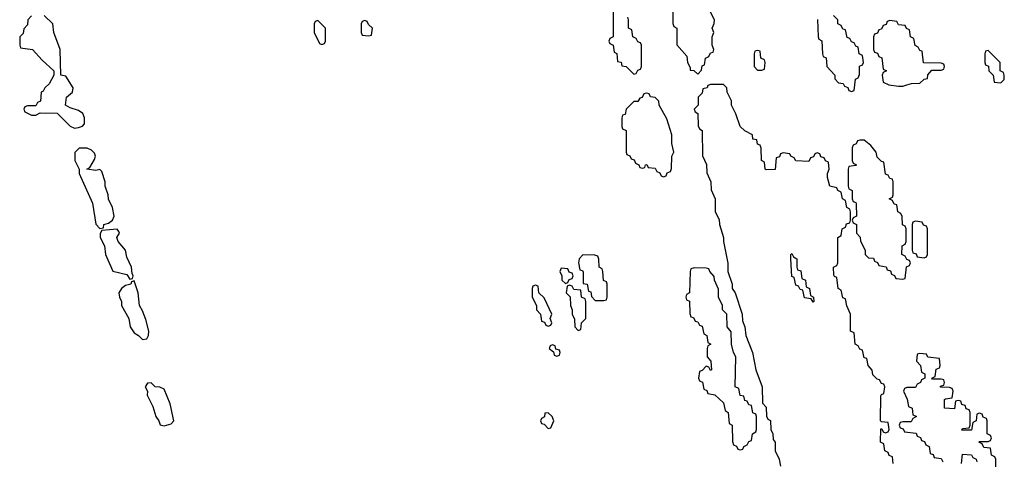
# Model space of a CAD drawing. Header units: inches. Extents: x 2710028 to 2964570, y 496606 to 722708.
# Tile 120 of 228: x 2830954 to 2835566, y 667690 to 669750. Entities that reach past the tile are written whole.
import ezdxf

# ---------------------------------------------------------------- set-up
doc = ezdxf.new("R2010")
doc.units = ezdxf.units.IN
doc.header["$MEASUREMENT"] = 0
doc.layers.add('C8636', color=7, linetype='Continuous')

msp = doc.modelspace()

# ---------------------------------------------------------------- linework, layer by layer
at = {"layer": 'C8636', "color": 6}
for points in [[(2834014, 669830), (2834012.7, 669732.7), (2834018, 669718), (2834032, 669710), (2834032.7, 669632.7), (2834079.6, 669579.6), (2834082, 669550), (2834094, 669526), (2834094, 669514), (2834111.6, 669511.6), (2834130, 669494), (2834147.3, 669512.7), (2834150, 669534), (2834162, 669538), (2834166, 669570), (2834182, 669578), (2834190, 669594), (2834202, 669598), (2834206, 669610), (2834198, 669630), (2834198, 669670), (2834206, 669690), (2834198, 669710), (2834207.3, 669732.7), (2834208, 669750), (2834188.4, 669788.4)], [(2831010, 669768), (2830992, 669750), (2830990, 669726), (2830972.7, 669707.3), (2830970, 669686), (2830954, 669670), (2830954, 669630), (2830958, 669618), (2831014, 669610), (2831059.6, 669559.6), (2831114, 669510), (2831114, 669490), (2831092, 669450), (2831072, 669430), (2831064.7, 669415.3), (2831054, 669410), (2831052, 669368), (2831038, 669362), (2831030, 669346), (2830990, 669346), (2830978, 669342), (2830974, 669330), (2830978, 669318), (2831010, 669302), (2831030, 669302), (2831050, 669314), (2831130, 669312), (2831191.1, 669251.1), (2831210, 669242), (2831230, 669244.7), (2831248.9, 669251.1), (2831258, 669262), (2831257.2, 669290), (2831249, 669310), (2831230, 669325.2), (2831190, 669337.2), (2831169.2, 669349.2), (2831173.2, 669386.8), (2831202, 669410), (2831204, 669430), (2831170, 669486), (2831146, 669490), (2831144, 669610), (2831114, 669690), (2831109, 669730), (2831068, 669770)], [(2833734, 669790), (2833734, 669670), (2833718, 669662), (2833714, 669650), (2833718, 669638), (2833734, 669630), (2833738, 669598), (2833751.6, 669591.6), (2833754, 669554), (2833771.1, 669551.1), (2833774, 669534), (2833794, 669530), (2833830, 669494), (2833842, 669498), (2833850, 669514), (2833862, 669518), (2833866, 669530), (2833866, 669630), (2833862, 669642), (2833850, 669646), (2833842, 669662), (2833826, 669670), (2833822, 669702), (2833806, 669710), (2833806, 669750), (2833802, 669762)], [(2834691.6, 669751.6), (2834694, 669670), (2834698, 669658), (2834711.6, 669651.6), (2834714, 669590), (2834718, 669578), (2834731.6, 669571.6), (2834734, 669530), (2834772, 669490), (2834772.7, 669472.7), (2834790, 669454), (2834811.6, 669451.6), (2834818, 669438), (2834832.7, 669432.7), (2834838, 669418), (2834850, 669414), (2834862, 669418), (2834868.4, 669471.6), (2834882, 669478), (2834887.3, 669492.7), (2834888.4, 669531.6), (2834902, 669538), (2834906, 669550), (2834902, 669582), (2834886, 669590), (2834882, 669622), (2834870, 669626), (2834862, 669642), (2834850, 669646), (2834842, 669662), (2834830, 669666), (2834822, 669702), (2834810, 669706), (2834802, 669722), (2834786, 669730), (2834786, 669750), (2834766, 669770)], [(2835046, 667670), (2835042, 667702), (2835027.3, 667707.3), (2835022, 667722), (2835006, 667730), (2835002, 667762), (2834986, 667770), (2834987.3, 667832.7), (2834992.7, 667832.7), (2834998, 667818), (2835010, 667814), (2835022, 667818), (2835026, 667830), (2835022, 667862), (2834990, 667866), (2834986, 667870), (2834987.3, 667987.3), (2834990, 667994), (2835002, 667998), (2835006, 668030), (2835002, 668042), (2834990, 668046), (2834982, 668062), (2834970, 668066), (2834950, 668086), (2834947.3, 668107.3), (2834928, 668130), (2834922, 668162), (2834910, 668166), (2834902, 668202), (2834890, 668206), (2834882, 668222), (2834868, 668230), (2834862, 668282), (2834846, 668290), (2834846, 668370), (2834828.4, 668408.4), (2834822, 668442), (2834810, 668446), (2834802, 668482), (2834788, 668490), (2834782, 668542), (2834770, 668546), (2834767.3, 668552.7), (2834766, 668590), (2834782, 668598), (2834786, 668610), (2834786, 668730), (2834802, 668738), (2834806, 668770), (2834822, 668778), (2834827.3, 668792.7), (2834842, 668798), (2834846, 668810), (2834846, 668850), (2834842, 668862), (2834828, 668870), (2834822, 668902), (2834808, 668910), (2834802, 668942), (2834786, 668950), (2834782, 668962), (2834748.7, 668970), (2834738, 669010), (2834738, 669030), (2834746, 669050), (2834742, 669082), (2834728, 669088), (2834722, 669102), (2834707.3, 669107.3), (2834702, 669122), (2834690, 669126), (2834678, 669122), (2834672.7, 669107.3), (2834658, 669102), (2834650, 669086), (2834590, 669088), (2834582, 669102), (2834566, 669110), (2834562, 669122), (2834530, 669126), (2834518, 669122), (2834512.7, 669107.3), (2834498, 669102), (2834492.7, 669047.3), (2834450, 669046), (2834446, 669050), (2834442, 669082), (2834428, 669090), (2834427.3, 669147.3), (2834422, 669162), (2834410, 669166), (2834407.3, 669187.3), (2834388.7, 669190), (2834386, 669210), (2834350, 669229), (2834329.4, 669249.4), (2834308.9, 669308.9), (2834288.9, 669348.9), (2834288, 669370), (2834268, 669410), (2834266, 669430), (2834250, 669446), (2834190, 669446), (2834178, 669442), (2834174, 669430), (2834154, 669426), (2834150, 669406), (2834132.7, 669387.3), (2834132, 669350), (2834114, 669330), (2834118, 669318), (2834131.1, 669311.1), (2834132.7, 669252.7), (2834138, 669238), (2834151.1, 669231.1), (2834152.7, 669112.7), (2834171.6, 669071.6), (2834172.7, 669032.7), (2834192, 668990), (2834192.7, 668952.7), (2834211, 668911), (2834212, 668850), (2834230, 668814), (2834231.3, 668790), (2834251.3, 668730), (2834251.3, 668710), (2834271.1, 668608.9), (2834271.3, 668570), (2834290.8, 668510.8), (2834291.3, 668490), (2834304.7, 668470), (2834338, 668370), (2834339.6, 668339.6), (2834350.9, 668310.9), (2834356, 668270), (2834386, 668190), (2834402, 668110), (2834431.3, 668030), (2834432.7, 667952.7), (2834450, 667934), (2834452.7, 667892.7), (2834458, 667878), (2834471.1, 667871.1), (2834472, 667830), (2834482, 667810), (2834483.6, 667783.6), (2834492, 667770), (2834492, 667730), (2834512, 667690), (2834518, 667658)], [(2835526, 667650), (2835526, 667690), (2835522, 667702), (2835506, 667710), (2835502, 667742), (2835470, 667746), (2835462, 667762), (2835446, 667770), (2835450, 667774), (2835490, 667774), (2835502, 667778), (2835506, 667790), (2835502, 667802), (2835486, 667810), (2835486, 667870), (2835482, 667882), (2835467.3, 667887.3), (2835462, 667902), (2835450, 667906), (2835438, 667902), (2835434, 667870), (2835418, 667862), (2835412.7, 667827.3), (2835367.3, 667827.3), (2835370, 667834), (2835402, 667838), (2835406, 667850), (2835406, 667910), (2835402, 667922), (2835387.3, 667927.3), (2835382, 667942), (2835367.3, 667947.3), (2835362, 667962), (2835350, 667966), (2835338, 667962), (2835332.7, 667927.3), (2835286, 667930), (2835286, 667970), (2835290, 667974), (2835322, 667978), (2835326, 668010), (2835322, 668022), (2835310, 668026), (2835267.3, 668027.3), (2835267.3, 668032.7), (2835282, 668038), (2835286, 668050), (2835282, 668062), (2835270, 668066), (2835230, 668066), (2835226, 668070), (2835242, 668078), (2835247.3, 668112.7), (2835262, 668118), (2835266, 668130), (2835262, 668162), (2835208, 668168), (2835202, 668182), (2835170, 668186), (2835158, 668182), (2835154, 668150), (2835174, 668130), (2835178, 668098), (2835194, 668090), (2835194, 668070), (2835178, 668062), (2835174, 668050), (2835158, 668042), (2835150, 668026), (2835110, 668026), (2835098, 668022), (2835094, 668010), (2835111.6, 667971.6), (2835118, 667938), (2835134, 667930), (2835138, 667898), (2835154, 667890), (2835138, 667882), (2835130, 667866), (2835090, 667866), (2835078, 667862), (2835074, 667850), (2835078, 667838), (2835092.7, 667832.7), (2835098, 667818), (2835152.7, 667812.7), (2835158, 667798), (2835172.7, 667792.7), (2835178, 667778), (2835192.7, 667772.7), (2835198, 667758), (2835214, 667750), (2835218, 667718), (2835232.7, 667712.7), (2835238, 667698), (2835270, 667694), (2835278, 667678)], [(2835366, 667670), (2835370, 667714), (2835411.6, 667711.6), (2835418, 667698), (2835434, 667690), (2835438, 667678)]]:
    msp.add_lwpolyline(points, dxfattribs=at)
for points in [[(2832350, 669746), (2832338, 669742), (2832334, 669730), (2832334, 669690), (2832358, 669638), (2832370, 669634), (2832382, 669638), (2832386, 669650), (2832386, 669710)], [(2832570, 669746), (2832558, 669742), (2832554, 669730), (2832554, 669690), (2832558, 669678), (2832590, 669674), (2832602, 669678), (2832606, 669710), (2832587.3, 669727.3), (2832582, 669742)], [(2835030, 669746), (2835018, 669742), (2835012.7, 669727.3), (2834998, 669722), (2834990, 669706), (2834978, 669702), (2834972.7, 669687.3), (2834958, 669682), (2834954, 669670), (2834954, 669610), (2834958, 669598), (2834972.7, 669592.7), (2834978, 669578), (2834991.6, 669571.6), (2834998, 669518), (2835014, 669510), (2834998, 669502), (2834994, 669490), (2834998, 669458), (2835025.4, 669445.4), (2835070, 669438), (2835090, 669438), (2835110, 669444.7), (2835131.3, 669451.3), (2835170, 669452), (2835190, 669472), (2835206, 669474), (2835208.4, 669491.6), (2835227.3, 669512.7), (2835270, 669514), (2835282, 669518), (2835286, 669530), (2835282, 669542), (2835270, 669546), (2835187.3, 669547.3), (2835182, 669602), (2835170, 669606), (2835162, 669622), (2835148.4, 669628.4), (2835142, 669662), (2835126, 669670), (2835122, 669702), (2835108, 669708), (2835102, 669722), (2835070, 669726), (2835062, 669742)], [(2834410, 669606), (2834398, 669602), (2834394, 669590), (2834394, 669530), (2834410, 669514), (2834430, 669514), (2834442, 669518), (2834446, 669550), (2834442, 669562), (2834426, 669570), (2834422, 669602)], [(2835490, 669606), (2835478, 669602), (2835474, 669590), (2835474, 669550), (2835478, 669538), (2835492.7, 669532.7), (2835494, 669510), (2835514, 669490), (2835518, 669458), (2835550, 669454), (2835566, 669470), (2835566, 669490), (2835562, 669502), (2835546, 669510), (2835546, 669550)], [(2833890, 669406), (2833878, 669402), (2833870, 669386), (2833858, 669382), (2833850, 669366), (2833830, 669366), (2833794, 669330), (2833790, 669306), (2833778, 669302), (2833774, 669290), (2833774, 669250), (2833778, 669238), (2833794, 669230), (2833794, 669130), (2833798, 669118), (2833812.7, 669112.7), (2833818, 669098), (2833832.7, 669092.7), (2833838, 669078), (2833854, 669070), (2833858, 669058), (2833870, 669054), (2833882, 669058), (2833886, 669070), (2833891.6, 669071.6), (2833898, 669058), (2833930, 669054), (2833938, 669038), (2833952.7, 669032.7), (2833958, 669018), (2833970, 669014), (2833982, 669018), (2833987.3, 669032.7), (2834002, 669038), (2834007.3, 669052.7), (2834008, 669110), (2834018, 669130), (2834009, 669170), (2834008.7, 669210), (2833984.7, 669284.7), (2833948.7, 669350), (2833948, 669368), (2833930, 669386), (2833908.4, 669388.4), (2833902, 669402)], [(2834910, 669186), (2834890, 669186), (2834878, 669182), (2834872, 669168), (2834858, 669162), (2834854, 669150), (2834854, 669090), (2834858, 669078), (2834874, 669070), (2834870, 669066), (2834838, 669062), (2834834, 669050), (2834834, 668970), (2834838, 668958), (2834854, 668950), (2834854, 668910), (2834858, 668898), (2834870, 668894), (2834872.7, 668887.3), (2834874, 668830), (2834858, 668822), (2834854, 668810), (2834858, 668798), (2834874, 668790), (2834874, 668750), (2834891.6, 668731.6), (2834892.7, 668712.7), (2834914, 668670), (2834914, 668650), (2834930, 668634), (2834952.7, 668632.7), (2834958, 668618), (2834972.7, 668612.7), (2834978, 668598), (2835012.7, 668592.7), (2835018, 668578), (2835032.7, 668572.7), (2835038, 668558), (2835052, 668552), (2835058, 668538), (2835090, 668534), (2835102, 668538), (2835108.4, 668591.6), (2835122, 668598), (2835126, 668610), (2835122, 668622), (2835110, 668626), (2835102, 668642), (2835086, 668650), (2835088, 668690), (2835102, 668698), (2835106, 668710), (2835106, 668770), (2835102, 668782), (2835088.4, 668788.4), (2835087.3, 668827.3), (2835082, 668842), (2835068, 668850), (2835062, 668882), (2835050, 668886), (2835042, 668902), (2835026, 668910), (2835042, 668918), (2835046, 668930), (2835046, 668990), (2835042, 669002), (2835030, 669006), (2835022, 669022), (2835010, 669026), (2835002, 669082), (2834990, 669086), (2834970, 669106), (2834966, 669130), (2834940.4, 669160.4)], [(2831270, 669148), (2831232.7, 669147.3), (2831212.7, 669127.3), (2831212, 669090), (2831232, 669050), (2831232, 669030), (2831294.8, 668890), (2831311.1, 668791.1), (2831330, 668772), (2831346, 668774), (2831348, 668790), (2831370, 668796), (2831389.3, 668810.7), (2831397.2, 668830), (2831389.4, 668869.4), (2831369.4, 668909.4), (2831369.2, 668930), (2831354, 668970), (2831354, 668990), (2831338.6, 669038.6), (2831330, 669048.7), (2831310, 669044), (2831268, 669050), (2831282, 669058), (2831304.7, 669095.3), (2831309, 669110), (2831304, 669124), (2831290, 669138)], [(2835150, 668806), (2835138, 668802), (2835134, 668790), (2835134, 668670), (2835138, 668658), (2835152.7, 668652.7), (2835158, 668638), (2835190, 668634), (2835202, 668638), (2835206, 668650), (2835206, 668770), (2835202, 668782), (2835187.3, 668787.3), (2835182, 668802)], [(2831410, 668768), (2831338, 668762), (2831331.6, 668748.4), (2831331, 668730), (2831351, 668690), (2831356, 668650), (2831390, 668572), (2831455.3, 668555.3), (2831470, 668534), (2831482, 668538), (2831486, 668550), (2831480.2, 668560.2), (2831477.2, 668590), (2831456.5, 668636.5), (2831449.2, 668670), (2831415.3, 668710), (2831408.7, 668730), (2831422, 668750), (2831418, 668758)], [(2833592, 668648), (2833574, 668630), (2833572, 668610), (2833578, 668578), (2833590, 668574), (2833592.7, 668567.3), (2833594, 668514), (2833612, 668510), (2833618, 668478), (2833630, 668474), (2833632.7, 668452.7), (2833650, 668434), (2833690, 668434), (2833702, 668438), (2833706, 668450), (2833706, 668510), (2833702, 668522), (2833688.4, 668528.4), (2833686, 668570), (2833682, 668582), (2833668.7, 668590), (2833667.3, 668627.3), (2833662, 668642), (2833647.3, 668647.3)], [(2834670, 668426), (2834662, 668442), (2834630, 668446), (2834622, 668482), (2834610, 668486), (2834602, 668502), (2834590, 668506), (2834582, 668542), (2834570, 668546), (2834566, 668630), (2834566, 668650), (2834570, 668654), (2834578, 668638), (2834594, 668630), (2834594, 668590), (2834598, 668578), (2834612.7, 668572.7), (2834618, 668538), (2834634, 668530), (2834638, 668498), (2834654, 668490), (2834658, 668458), (2834672, 668450), (2834674, 668430)], [(2833490, 668586), (2833484.7, 668570), (2833494, 668550), (2833494, 668530), (2833510, 668514), (2833522, 668518), (2833527.3, 668532.7), (2833542, 668538), (2833546, 668550), (2833542, 668562), (2833527.3, 668567.3), (2833522, 668582)], [(2834112.7, 668587.3), (2834098, 668582), (2834094, 668570), (2834092, 668470), (2834078, 668462), (2834074, 668450), (2834078, 668438), (2834091.6, 668431.6), (2834092.7, 668372.7), (2834098, 668358), (2834110, 668354), (2834118, 668338), (2834130, 668334), (2834138, 668318), (2834150, 668314), (2834158, 668278), (2834172, 668270), (2834178, 668238), (2834192, 668230), (2834178, 668222), (2834174, 668210), (2834174, 668170), (2834192, 668150), (2834194, 668110), (2834190, 668106), (2834182, 668122), (2834170, 668126), (2834150, 668106), (2834138, 668102), (2834134, 668070), (2834138, 668058), (2834151.6, 668051.6), (2834158, 668018), (2834172, 668012), (2834178, 667998), (2834210, 667992), (2834250, 667954), (2834258, 667918), (2834272, 667910), (2834278, 667858), (2834292, 667850), (2834292.7, 667772.7), (2834298, 667758), (2834312, 667752), (2834318, 667738), (2834330, 667734), (2834342, 667738), (2834346, 667750), (2834362, 667758), (2834370, 667774), (2834382, 667778), (2834386, 667810), (2834402, 667818), (2834406, 667830), (2834406, 667890), (2834402, 667902), (2834388.4, 667908.4), (2834382, 667942), (2834370, 667946), (2834362, 667962), (2834350, 667966), (2834346, 667986), (2834328.9, 667988.9), (2834322, 668022), (2834306, 668030), (2834308, 668170), (2834298, 668190), (2834288, 668230), (2834287.3, 668287.3), (2834268, 668310), (2834266, 668370), (2834246, 668390), (2834246, 668410), (2834228, 668450), (2834227.3, 668487.3), (2834208, 668530), (2834207.3, 668547.3), (2834186, 668570), (2834182, 668582), (2834170, 668586)], [(2831490, 668526), (2831478, 668522), (2831474, 668510), (2831450, 668504), (2831431.3, 668490), (2831418, 668470), (2831421, 668450), (2831430.8, 668430), (2831431, 668410), (2831464.7, 668350), (2831471.3, 668310), (2831490, 668282), (2831510.9, 668270.9), (2831530, 668252), (2831550, 668254), (2831558, 668270), (2831559, 668290), (2831545.6, 668345.6), (2831530, 668386), (2831515.3, 668410), (2831509, 668470)], [(2833370, 668506), (2833358, 668502), (2833354, 668490), (2833354, 668450), (2833374, 668410), (2833374, 668390), (2833394, 668370), (2833398, 668338), (2833412.7, 668332.7), (2833418, 668318), (2833430, 668314), (2833442, 668318), (2833446, 668330), (2833438, 668350), (2833446, 668370), (2833410, 668446), (2833386, 668470), (2833382, 668502)], [(2833530, 668506), (2833518, 668502), (2833514, 668470), (2833532, 668452), (2833534, 668410), (2833542, 668390), (2833542, 668370), (2833552.7, 668347.3), (2833554, 668310), (2833570, 668294), (2833582, 668298), (2833586, 668330), (2833606, 668350), (2833606, 668430), (2833602, 668442), (2833586, 668450), (2833582, 668482), (2833550, 668486), (2833542, 668502)], [(2833450, 668226), (2833438, 668222), (2833434, 668210), (2833454, 668194), (2833458, 668178), (2833470, 668174), (2833482, 668178), (2833486, 668190), (2833482, 668202), (2833466, 668206), (2833462, 668222)], [(2831570, 668048), (2831552.7, 668047.3), (2831542, 668030), (2831552, 668010), (2831551.3, 667990), (2831577.3, 667937.3), (2831591, 667890), (2831606, 667870), (2831611.3, 667851.3), (2831630, 667846.8), (2831664, 667856), (2831675.3, 667870), (2831659, 667950), (2831630, 668018), (2831610, 668028.7), (2831588.9, 668028.9)], [(2833430, 667908), (2833414, 667906), (2833411.6, 667888.4), (2833398, 667882), (2833394, 667870), (2833398, 667858), (2833410, 667854), (2833430, 667834), (2833442, 667838), (2833455.3, 667870), (2833448, 667890)]]:
    msp.add_lwpolyline(points, close=True, dxfattribs=at)

doc.saveas('drawing.dxf')
